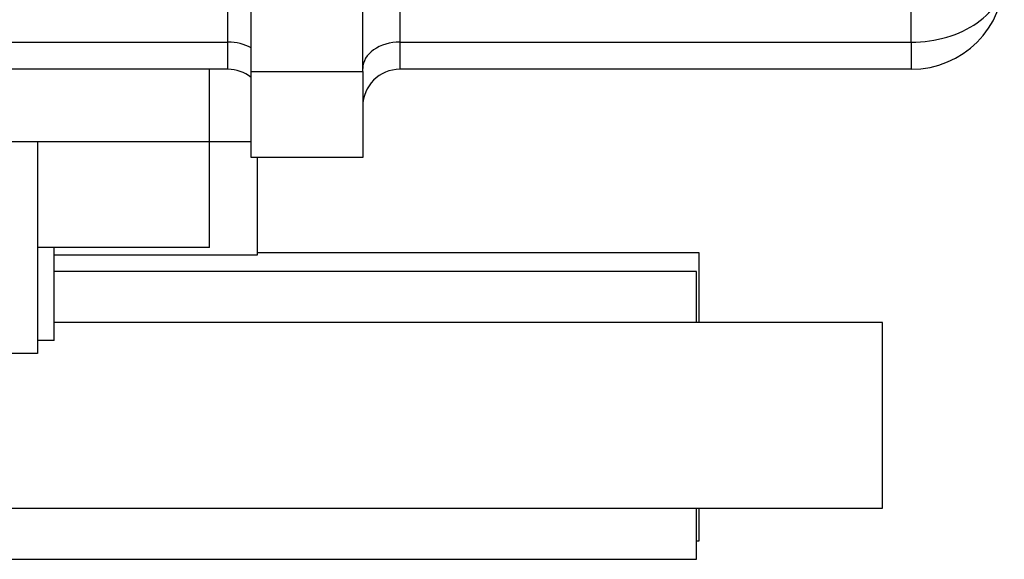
# Model space of a CAD drawing. Header units: millimetres. Extents: x 1476 to 3743, y -156 to 1447.
# Tile 27 of 70: x 2160 to 2265, y 965 to 1023. Entities that reach past the tile are written whole.
import ezdxf

# ---------------------------------------------------------------- set-up
doc = ezdxf.new("R2010")
doc.units = ezdxf.units.MM

msp = doc.modelspace()

# ---------------------------------------------------------------- linework, layer by layer
for p, q in [((2184.437, 1017.022), (2184.437, 1145.522)), ((2196.437, 1017.022), (2196.437, 1145.522)), ((2181.937, 1020.201), (2181.937, 1029.343)), ((2200.437, 1029.343), (2200.437, 1020.201)), ((2255.437, 1020.201), (2255.437, 1029.343)), ((2133.437, 1020.201), (2181.937, 1020.201)), ((2181.937, 1017.272), (2181.937, 1020.201)), ((2200.437, 1020.201), (2200.437, 1017.272)), ((2200.437, 1020.201), (2255.437, 1020.201)), ((2255.437, 1020.201), (2255.437, 1017.272)), ((2181.937, 1017.272), (2133.437, 1017.272)), ((2179.937, 1009.472), (2179.937, 1017.272)), ((2184.437, 1007.772), (2184.437, 1017.022)), ((2184.437, 1017.022), (2196.437, 1017.022)), ((2196.437, 1017.022), (2196.437, 1007.772)), ((2255.437, 1017.272), (2200.437, 1017.272)), ((2161.437, 1009.472), (2153.437, 1009.472)), ((2179.937, 1009.472), (2161.437, 1009.472)), ((2161.437, 1009.472), (2161.437, 986.672)), ((2184.437, 1009.472), (2179.937, 1009.472)), ((2179.937, 998.072), (2179.937, 1009.472)), ((2196.437, 1007.772), (2184.437, 1007.772)), ((2185.087, 1007.772), (2185.087, 997.272)), ((2162.154, 998.072), (2161.437, 998.072)), ((2163.237, 998.072), (2162.154, 998.072)), ((2163.237, 988.072), (2163.237, 998.072)), ((2179.937, 998.072), (2163.237, 998.072)), ((2185.087, 997.272), (2163.237, 997.272)), ((2232.619, 997.522), (2185.085, 997.522)), ((2232.619, 990.023), (2232.619, 997.522)), ((2232.319, 995.522), (2163.235, 995.522)), ((2232.319, 990.022), (2232.319, 995.522)), ((2252.319, 990.022), (2163.234, 990.022)), ((2252.319, 970.022), (2252.319, 990.022)), ((2163.237, 988.072), (2161.437, 988.072)), ((2161.437, 986.672), (2153.437, 986.672)), ((2123.437, 970.022), (2252.319, 970.022)), ((2232.319, 964.522), (2232.319, 970.022)), ((2232.619, 966.522), (2232.619, 970.022)), ((2232.315, 966.522), (2232.619, 966.522)), ((2123.434, 964.522), (2232.319, 964.522))]:
    msp.add_line(p, q)
for centre, radius, start, end in [((2255.437, 1027.272), 10, 270, 0), ((2181.937, 1013.272), 4, 51.31687, 90), ((2200.437, 1013.272), 4, 90, 180)]:
    msp.add_arc(centre, radius, start, end)
for centre, major_axis, start_param, end_param in [((2255.437, 1027.272), (-10, 0), 1.5707963, 3.1415927), ((2181.937, 1017.372), (4, 0), 0.8956485, 1.5707963), ((2200.437, 1017.372), (4, 0), 1.5707963, 3.1415927)]:
    msp.add_ellipse(centre, major_axis=major_axis, ratio=0.7071068, start_param=start_param, end_param=end_param)

doc.saveas('drawing.dxf')
